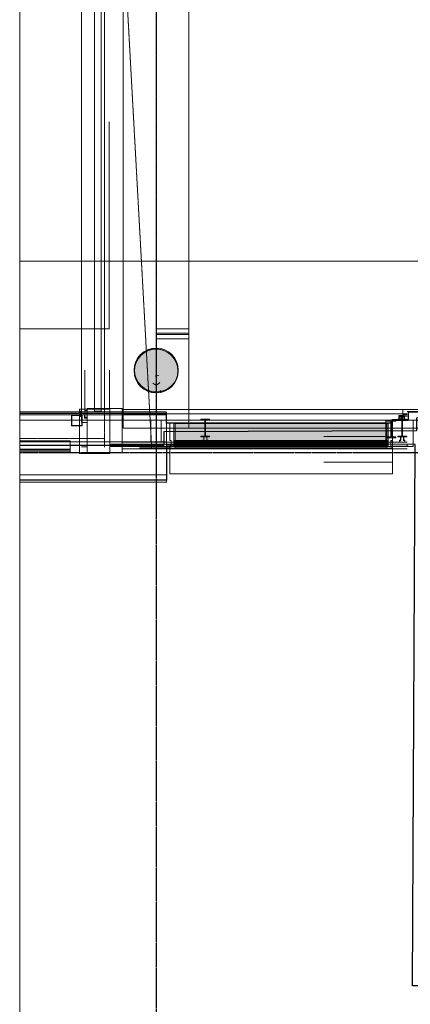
# Model space of a CAD drawing. Header units: millimetres. Extents: x 2001279 to 2569134, y 699790 to 1241062.
# Tile 2 of 38: x 2305233 to 2308803, y 1024715 to 1033717. Entities that reach past the tile are written whole.
import ezdxf

# ---------------------------------------------------------------- set-up
doc = ezdxf.new("R2010")
doc.units = ezdxf.units.MM
doc.header["$MEASUREMENT"] = 0
for name, pattern in [('Dash - Tight', [4.5, 3, -1.5]), ('Grid Line', [22.225, 12.7, -3.175, 3.175, -3.175]), ('IMPORT-va006-h02-a-200-1-0001_Center 1_8_', [5.55625, 3.175, -0.79375, 0.79375, -0.79375])]:
    doc.linetypes.add(name, pattern=pattern)
doc.layers.add('822_Akselinjer', color=8, linetype='Grid Line')
doc.layers.add('_grå hatch fotavtrykk', color=7, linetype='Continuous')
for name, color, linetype, lineweight in [('A2-V', 3, 'Continuous', 9), ('A222', 8, 'Continuous', 5), ('A223', 8, 'Continuous', 5), ('A2312', 1, 'Continuous', 5), ('A24', 1, 'Continuous', 5), ('A254', 6, 'Continuous', 5), ('A281', 3, 'Continuous', 5), ('A281-1', 1, 'Continuous', 5), ('A282', 3, 'Continuous', 5), ('A852-TYNN', 7, 'Continuous', 9), ('A862', 4, 'Dash - Tight', 9), ('TRD18_A7_Ritazza_Utv sitteareal_3_171018_A-COLS', 4, 'Continuous', 5), ('TRD18_A7_Ritazza_Utv sitteareal_3_171018_A-GLAZ', 6, 'Continuous', 5), ('TRD18_A7_Ritazza_Utv sitteareal_3_171018_A-GLAZ-CWMG', 3, 'Continuous', 5), ('TRD18_A7_Ritazza_Utv sitteareal_3_171018_A-WALL', 7, 'Continuous', 5), ('TRD18_A7_Ritazza_Utv sitteareal_3_171018_A222 søyle', 7, 'Continuous', 5), ('TRD18_A7_Ritazza_Utv sitteareal_3_171018_A231 yttervegg', 7, 'Continuous', 5), ('TRD18_A7_Ritazza_Utv sitteareal_3_171018_A233 vindu dør', 7, 'Continuous', 5), ('TRD18_A7_Ritazza_Utv sitteareal_3_171018_A249 - betong', 7, 'Continuous', 5), ('TRD18_A7_Ritazza_Utv sitteareal_3_171018_S-BEAM', 4, 'Continuous', 5), ('TRD_A06_Point_00_M2-dwg13_A20-Vegger', 7, 'Continuous', 5), ('TRD_A06_Point_00_M2-dwg13_A25-Dekker', 7, 'Continuous', 5), ('TRD_A06_Point_00_M2-dwg13_A27-Fast inventar', 7, 'Continuous', 5), ('va006-h02-a-200-1-0001_A-AREA-LINE', 4, 'Continuous', 5), ('va006-h02-a-200-1-0001_A-COLS', 4, 'Continuous', 5), ('va006-h02-a-200-1-0001_A-DETL', 5, 'Continuous', 5), ('va006-h02-a-200-1-0001_A-DETL-MBND', 5, 'Continuous', 5), ('va006-h02-a-200-1-0001_A-FLOR-HRAL', 1, 'Continuous', 5), ('va006-h02-a-200-1-0001_A-FLOR-OTLN', 6, 'Continuous', 5), ('va006-h02-a-200-1-0001_A-FLOR-STRS', 2, 'Continuous', 5), ('va006-h02-a-200-1-0001_A-GLAZ', 6, 'Continuous', 5), ('va006-h02-a-200-1-0001_A-GLAZ-CWMG', 3, 'Continuous', 5), ('va006-h02-a-200-1-0001_A-WALL', 2, 'Continuous', 5), ('va006-h02-a-200-1-0001_S-COLS', 6, 'Continuous', 5)]:
    doc.layers.add(name, color=color, linetype=linetype, lineweight=lineweight)
doc.layers.add('A862-B-RLin', color=1, linetype='Continuous', plot=False)
doc.layers.add('A862-N-RLin', color=1, linetype='Continuous', plot=False)

# ---------------------------------------------------------------- blocks, each defined once
blk = doc.blocks.new('ENVA-A-006-2etg-polygoner_dwg_Rectangular Mul_-200-D-001180-18747169-H02 Hovedetasje Arbeid Saleh')
at = {"layer": 'va006-h02-a-200-1-0001_A-GLAZ-CWMG', "flags": 128}
blk.add_lwpolyline([(-50, -25), (-37, -25), (-37, 25), (-50, 25), (-50, 45), (-25, 45), (0, 45), (0, 25), (-13, 25), (-13, -25), (0, -25), (0, -184), (-50, -184)], close=True, dxfattribs=at)
blk = doc.blocks.new('ENVA-A-006-2etg-polygoner_dwg_Rectangular Mul_-200-D-001195-18747196-H02 Hovedetasje Arbeid Saleh')
at = {"layer": 'va006-h02-a-200-1-0001_A-GLAZ-CWMG'}
for points in [[(306598.8, 329703.4), (306598.3, 329861.4), (308533.2, 329868.7), (308533.8, 329710.7)], [(306599.1, 329636.4), (306599, 329653.4), (308534, 329660.7), (308534.1, 329643.7)]]:
    blk.add_hatch(color=256, dxfattribs=at).paths.add_polyline_path(points, flags=0)
for p, q in [((306598.3, 329861.4), (308533.2, 329868.7)), ((306599.1, 329636.4), (308534.1, 329643.7))]:
    blk.add_line(p, q, dxfattribs=at)
blk = doc.blocks.new('ENVA-A-006-2etg-polygoner_dwg_Rectangular Mul_-200-D-001196-18747197-H02 Hovedetasje Arbeid Saleh')
at = {"layer": 'va006-h02-a-200-1-0001_A-GLAZ-CWMG', "flags": 128}
blk.add_lwpolyline([(-25, -25), (-12, -25), (-12, 25), (-25, 25), (-25, 45), (0, 45), (25, 45), (25, 25), (12, 25), (12, -25), (25, -25), (25, -184), (-25, -184)], close=True, dxfattribs=at)
blk = doc.blocks.new('ENVA-A-006-2etg-polygoner_dwg_Railing - Raili_-200-D-00115-18747246-H02 Hovedetasje Arbeid Saleh')
at = {"layer": 'va006-h02-a-200-1-0001_A-FLOR-HRAL'}
blk.add_line((-3939.7, -7790), (-3939.7, -7779.7), dxfattribs=at)
at = {"layer": 'va006-h02-a-200-1-0001_A-FLOR-HRAL', "flags": 128}
blk.add_lwpolyline([(-3939.7, -7804.9), (-3639.7, -7804.9), (-3639.7, -7764.9), (-3939.7, -7764.9)], dxfattribs=at)
blk = doc.blocks.new('ENVA-A-006-2etg-polygoner_dwg_Værnes_AP3-Søyl_-200-D-0010-18747266-H02 Hovedetasje Arbeid Saleh')
at = {"layer": 'va006-h02-a-200-1-0001_S-COLS', "flags": 128}
blk.add_lwpolyline([(99, 24), (-99, 24), (-99, -24), (99, -24)], close=True, dxfattribs=at)
blk = doc.blocks.new('ENVA-A-006-2etg-polygoner_dwg_System Panel - _-200-D-001344-18747182-H02 Hovedetasje Arbeid Saleh')
at = {"layer": 'va006-h02-a-200-1-0001_A-GLAZ', "flags": 128}
blk.add_lwpolyline([(-144, -40.5), (144, -40.5), (144, -39.5), (-144, -39.5)], close=True, dxfattribs=at)
blk = doc.blocks.new('ENVA-A-006-2etg-polygoner_dwg_Værnes_AP3-Pir _-200-D-0017-18747297-H02 Hovedetasje Arbeid Saleh')
at = {"layer": 'va006-h02-a-200-1-0001_A-DETL-MBND'}
blk.add_line((-1829.7, -8856.4), (-3764.7, -8856.4), dxfattribs=at)
at = {"layer": 'va006-h02-a-200-1-0001_A-DETL-MBND', "flags": 128}
blk.add_lwpolyline([(-1779.7, -8856.4), (-1779.7, -9072.1), (-1779.7, -9089.7), (-3814.7, -9089.7), (-3814.7, -9072.1), (-3814.7, -8856.4)], dxfattribs=at)
blk = doc.blocks.new('ENVA-A-006-2etg-polygoner_dwg_Søyle Betong Si_-200-D-0010-18747708-H02 Hovedetasje Arbeid Saleh')
at = {"layer": 'va006-h02-a-200-1-0001_S-COLS', "color": 200, "lineweight": 18}
for start, end in [(360, 180), (180, 360)]:
    blk.add_arc((0, 0), 200, start, end, dxfattribs=at)
blk = doc.blocks.new('ENVA-A-006-2etg-polygoner_dwg_V_TA Square Column - V_TA Square Column-2626322-ENVA-A-TA-E2-200-D-011-18748692-H02 Hovedetasje Arbeid Saleh')
at = {"layer": 'TRD18_A7_Ritazza_Utv sitteareal_3_171018_S-BEAM', "color": 130, "lineweight": 9, "flags": 128}
blk.add_lwpolyline([(-4568.6, -8499.5), (-4568.6, -8904.5), (-4248.7, -8904.5), (-4248.7, -8499.5)], close=True, dxfattribs=at)
blk = doc.blocks.new('ENVA-A-006-2etg-polygoner_dwg_System Panel - Glazed-generic-3381355-ENVA-A-TA-E2-200-D-011-18748693-H02 Hovedetasje Arbeid Saleh')
at = {"layer": 'TRD18_A7_Ritazza_Utv sitteareal_3_171018_A-GLAZ', "color": 3, "flags": 128}
blk.add_lwpolyline([(-1353.5, -10), (1353.5, -10), (1353.5, 10), (-1353.5, 10)], close=True, dxfattribs=at)
blk = doc.blocks.new('ENVA-A-006-2etg-polygoner_dwg_Rectangular Mullion - Værnes 50 x 56-3381347-ENVA-A-TA-E2-200-D-011-18748694-H02 Hovedetasje Arbeid Saleh')
at = {"layer": 'TRD18_A7_Ritazza_Utv sitteareal_3_171018_A-GLAZ-CWMG'}
for p, q in [((306114.9, 329680.3), (308718.9, 329690)), ((308719.1, 329630), (306115.1, 329620.3))]:
    blk.add_line(p, q, dxfattribs=at)
blk = doc.blocks.new('V_TA Fasade Trim - V_TA Fasade Trim-2626172-H02 Hovedetasje Arbeid Saleh')
at = {"layer": 'A223'}
for p, q in [((-4503.1, -8516.5), (-4503.1, 2287.9)), ((-4441.9, 2287.9), (-4441.9, -8516.5)), ((-4503.1, 2227.1), (-4503.1, -8516.5)), ((-4441.9, -8516.5), (-4441.9, 2227.1)), ((-4503.1, -8516.5), (-4503.1, -8516.5)), ((-4441.9, -8516.5), (-4503.1, -8516.5)), ((-4441.9, -8516.5), (-4503.1, -8516.5)), ((-4441.9, -8516.5), (-4441.9, -8516.5))]:
    blk.add_line(p, q, dxfattribs=at)
blk = doc.blocks.new('V_TA Square Column - V_TA Square Column-2626322-H02 Hovedetasje Arbeid Saleh')
at = {"layer": 'A223', "lineweight": 13}
for p, q in [((-4639.7, -8499.5), (-4639.7, -8904.5)), ((-4361.7, -8499.5), (-4639.7, -8499.5)), ((-4361.7, -8904.5), (-4361.7, -8499.5)), ((-4639.7, -8904.5), (-4361.7, -8904.5))]:
    blk.add_line(p, q, dxfattribs=at)
at = {"layer": 'A223'}
for p, q in [((-4639.7, -8499.5), (-4639.7, -8499.5)), ((-4361.7, -8499.5), (-4361.7, -8499.5)), ((-4639.7, -8904.5), (-4639.7, -8904.5)), ((-4361.7, -8904.5), (-4361.7, -8904.5))]:
    blk.add_line(p, q, dxfattribs=at)
blk = doc.blocks.new('Rectangular Mullion - AP3-TC-SCHUCO_50x229mm VERTIKAL 15mm CAP-14936871-H02 Hovedetasje Arbeid Saleh')
at = {"layer": 'A2312', "lineweight": 9}
for p, q in [((-50, 25), (-50, 45)), ((-50, 45), (-25, 45)), ((-37, 25), (-50, 25)), ((-37, -25), (-37, 25)), ((-25, 45), (0, 45)), ((0, 25), (-13, 25)), ((-13, 25), (-13, -25)), ((0, 45), (0, 25)), ((-50, -25), (-37, -25)), ((-50, -184), (-50, -25)), ((-13, -25), (0, -25)), ((0, -25), (0, -184)), ((0, -184), (-50, -184))]:
    blk.add_line(p, q, dxfattribs=at)
at = {"layer": 'A2312'}
for p, q in [((-50, 45), (-50, 45)), ((-50, 25), (-50, 25)), ((-37, 25), (-37, 25)), ((-25, 45), (-25, 45)), ((-13, 25), (-13, 25)), ((0, 45), (0, 45)), ((0, 25), (0, 25)), ((-50, -25), (-50, -25)), ((-37, -25), (-37, -25)), ((-13, -25), (-13, -25)), ((0, -25), (0, -25)), ((-50, -184), (-50, -184)), ((0, -184), (0, -184))]:
    blk.add_line(p, q, dxfattribs=at)
blk = doc.blocks.new('Rectangular Mullion - AP3-TC-SCHUCO_50x229mm VERTIKAL 15mm CAP-14936874-H02 Hovedetasje Arbeid Saleh')
at = {"layer": 'A2312'}
for p, q in [((-25, 45), (-50, 45)), ((-50, 45), (-50, 25)), ((-50, 45), (-50, 45)), ((-50, 25), (-37, 25)), ((-50, 25), (-50, 25)), ((-37, 25), (-37, -25)), ((-37, 25), (-37, 25)), ((0, 45), (-25, 45)), ((-25, 45), (-25, 45)), ((-13, -25), (-13, 25)), ((-13, 25), (0, 25)), ((-13, 25), (-13, 25)), ((0, 25), (0, 45)), ((0, 45), (0, 45)), ((0, 25), (0, 25)), ((-37, -25), (-50, -25)), ((-50, -25), (-50, -184)), ((-50, -25), (-50, -25)), ((-37, -25), (-37, -25)), ((0, -25), (-13, -25)), ((-13, -25), (-13, -25)), ((0, -184), (0, -25)), ((0, -25), (0, -25)), ((-50, -184), (0, -184)), ((-50, -184), (-50, -184)), ((0, -184), (0, -184))]:
    blk.add_line(p, q, dxfattribs=at)
blk = doc.blocks.new('Rectangular Mullion - AP3-TC-SCHUCO_50x225mm HORIZONTAL 12mm CAP-14941654-H02 Hovedetasje Arbeid Saleh')
at = {"layer": 'A2312'}
for p, q in [((2310389.8, 1021107.7), (2310389.8, 1021265.7)), ((2310389.8, 1021265.7), (2310389.8, 1021265.7)), ((2310389.8, 1021265.7), (2310389.8, 1021107.7)), ((2310389.8, 1021265.7), (2312324.8, 1021265.7)), ((2310389.8, 1021265.7), (2312324.8, 1021265.7)), ((2312324.8, 1021107.7), (2312324.8, 1021265.7)), ((2312324.8, 1021265.7), (2312324.8, 1021265.7)), ((2312324.8, 1021265.7), (2312324.8, 1021107.7)), ((2310389.8, 1021107.7), (2310389.8, 1021057.7)), ((2310389.8, 1021057.7), (2310389.8, 1021107.7)), ((2310389.8, 1021107.7), (2310389.8, 1021107.7)), ((2310389.8, 1021107.7), (2310389.8, 1021107.7)), ((2312324.8, 1021107.7), (2310389.8, 1021107.7)), ((2310389.8, 1021107.7), (2312324.8, 1021107.7)), ((2310389.8, 1021107.7), (2312324.8, 1021107.7)), ((2310389.8, 1021107.7), (2312324.8, 1021107.7)), ((2310389.8, 1021057.7), (2310389.8, 1021057.7)), ((2310389.8, 1021057.7), (2310389.8, 1021040.7)), ((2310389.8, 1021040.7), (2310389.8, 1021057.7)), ((2310389.8, 1021057.7), (2310389.8, 1021057.7)), ((2310389.8, 1021057.7), (2312324.8, 1021057.7)), ((2310389.8, 1021057.7), (2312324.8, 1021057.7)), ((2310389.8, 1021057.7), (2312324.8, 1021057.7)), ((2310389.8, 1021057.7), (2312324.8, 1021057.7)), ((2312324.8, 1021107.7), (2312324.8, 1021107.7)), ((2312324.8, 1021107.7), (2312324.8, 1021107.7)), ((2312324.8, 1021107.7), (2312324.8, 1021057.7)), ((2312324.8, 1021057.7), (2312324.8, 1021107.7)), ((2312324.8, 1021057.7), (2312324.8, 1021057.7)), ((2312324.8, 1021057.7), (2312324.8, 1021040.7)), ((2312324.8, 1021040.7), (2312324.8, 1021057.7)), ((2312324.8, 1021057.7), (2312324.8, 1021057.7)), ((2310389.8, 1021040.7), (2310389.8, 1021040.7)), ((2310389.8, 1021040.7), (2310389.8, 1021040.7)), ((2310389.8, 1021040.7), (2312324.8, 1021040.7)), ((2310389.8, 1021040.7), (2312324.8, 1021040.7)), ((2310389.8, 1021040.7), (2312324.8, 1021040.7)), ((2312324.8, 1021040.7), (2312324.8, 1021040.7)), ((2312324.8, 1021040.7), (2312324.8, 1021040.7))]:
    blk.add_line(p, q, dxfattribs=at)
blk = doc.blocks.new('Rectangular Mullion - AP3-TC-SCHUCO_50x229mm VERTIKAL 15mm CAP-14936768-H02 Hovedetasje Arbeid Saleh')
at = {"layer": 'A2312'}
for p, q in [((-25, 45), (-25, 45)), ((-25, 25), (-25, 25)), ((-12, 25), (-12, 25)), ((0, 45), (0, 45)), ((12, 25), (12, 25)), ((25, 45), (25, 45)), ((25, 25), (25, 25)), ((-25, -25), (-25, -25)), ((-12, -25), (-12, -25)), ((12, -25), (12, -25)), ((25, -25), (25, -25)), ((-25, -184), (-25, -184)), ((25, -184), (25, -184))]:
    blk.add_line(p, q, dxfattribs=at)
blk = doc.blocks.new('Rectangular Mullion - AP3-TC-SCHUCO_50x229mm VERTIKAL 15mm CAP-14936769-H02 Hovedetasje Arbeid Saleh')
at = {"layer": 'A2312'}
for p, q in [((-25, 45), (-25, 45)), ((-25, 25), (-25, 25)), ((-12, 25), (-12, 25)), ((0, 45), (0, 45)), ((12, 25), (12, 25)), ((25, 45), (25, 45)), ((25, 25), (25, 25)), ((-25, -25), (-25, -25)), ((-12, -25), (-12, -25)), ((12, -25), (12, -25)), ((25, -25), (25, -25)), ((-25, -184), (-25, -184)), ((25, -184), (25, -184))]:
    blk.add_line(p, q, dxfattribs=at)
blk = doc.blocks.new('Rectangular Mullion - AP3-TC-SCHUCO_50x229mm VERTIKAL 15mm CAP-14936770-H02 Hovedetasje Arbeid Saleh')
at = {"layer": 'A2312', "lineweight": 9}
for p, q in [((-25, 25), (-25, 45)), ((-25, 45), (0, 45)), ((-12, 25), (-25, 25)), ((-12, -25), (-12, 25)), ((0, 45), (25, 45)), ((25, 25), (12, 25)), ((12, 25), (12, -25)), ((25, 45), (25, 25)), ((-25, -25), (-12, -25)), ((-25, -184), (-25, -25)), ((12, -25), (25, -25)), ((25, -25), (25, -184)), ((25, -184), (-25, -184))]:
    blk.add_line(p, q, dxfattribs=at)
at = {"layer": 'A2312'}
for p, q in [((-25, 45), (-25, 45)), ((-25, 25), (-25, 25)), ((-12, 25), (-12, 25)), ((0, 45), (0, 45)), ((12, 25), (12, 25)), ((25, 45), (25, 45)), ((25, 25), (25, 25)), ((-25, -25), (-25, -25)), ((-12, -25), (-12, -25)), ((12, -25), (12, -25)), ((25, -25), (25, -25)), ((-25, -184), (-25, -184)), ((25, -184), (25, -184))]:
    blk.add_line(p, q, dxfattribs=at)
blk = doc.blocks.new('System Panel - Glazed-generic-14936940-H02 Hovedetasje Arbeid Saleh')
at = {"layer": 'A2312'}
for p, q in [((-6.5, 15.5), (-6.5, 15.5)), ((-6.5, 15.5), (6.5, 15.5)), ((6.5, 15.5), (-6.5, 15.5)), ((-6.5, -32.5), (-6.5, 15.5)), ((-6.5, 15.5), (-6.5, -32.5)), ((6.5, 15.5), (6.5, 15.5)), ((6.5, 15.5), (6.5, -32.5)), ((6.5, 15.5), (6.5, -32.5)), ((-6.5, -32.5), (6.5, -32.5)), ((6.5, -32.5), (-6.5, -32.5)), ((-6.5, -32.5), (-6.5, -32.5)), ((6.5, -32.5), (6.5, -32.5))]:
    blk.add_line(p, q, dxfattribs=at)
blk = doc.blocks.new('Værnes SHS-Square Hollow Section-Column - 100x100SHS-V641-H02 Hovedetasje Arbeid Saleh')
at = {"layer": 'A222'}
h = blk.add_hatch(dxfattribs=at)
h.set_pattern_fill('FP_355', color=256, style=0, pattern_type=2)
h.set_pattern_definition([(45, (4663.67, 8601.95), (-251.447, 251.447), []), (45, (4663.67, 8982.95), (-251.447, 251.447), [])])
edge = h.paths.add_edge_path(flags=0)
edge.add_arc((42.8, 42.8), 7.2, 0, 90, ccw=False)
edge.add_line((50, 42.8), (50, -42.8))
edge.add_arc((42.8, -42.8), 7.2, -90, 0, ccw=False)
edge.add_line((42.8, -50), (-42.8, -50))
edge.add_arc((-42.8, -42.8), 7.2, 180, 270, ccw=False)
edge.add_line((-50, -42.8), (-50, 42.8))
edge.add_arc((-42.8, 42.8), 7.2, 90, 180, ccw=False)
edge.add_line((-42.8, 50), (42.8, 50))
edge = h.paths.add_edge_path(flags=0)
edge.add_line((42.8, 46.4), (-42.8, 46.4))
edge.add_arc((-42.8, 42.8), 3.6, 90, 180)
edge.add_line((-46.4, 42.8), (-46.4, -42.8))
edge.add_arc((-42.8, -42.8), 3.6, 180, 270)
edge.add_line((-42.8, -46.4), (42.8, -46.4))
edge.add_arc((42.8, -42.8), 3.6, 270, 360)
edge.add_line((46.4, -42.8), (46.4, 42.8))
edge.add_arc((42.8, 42.8), 3.6, 0, 90)
for p, q in [((-50, 42.8), (-50, -42.8)), ((-46.4, -42.8), (-46.4, 42.8)), ((42.8, 50), (-42.8, 50)), ((-42.8, 46.4), (42.8, 46.4)), ((46.4, 42.8), (46.4, -42.8)), ((50, -42.8), (50, 42.8)), ((42.8, -46.4), (-42.8, -46.4)), ((-42.8, -50), (42.8, -50))]:
    blk.add_line(p, q, dxfattribs=at)
for centre, radius, start, end in [((-42.8, 42.8), 7.2, 90, 180), ((-42.8, 42.8), 3.6, 90, 180), ((42.8, 42.8), 7.2, 0, 90), ((42.8, 42.8), 3.6, 0, 90), ((-42.8, -42.8), 7.2, 180, 270), ((-42.8, -42.8), 3.6, 180, 270), ((42.8, -42.8), 3.6, 270, 0), ((42.8, -42.8), 7.2, 270, 0)]:
    blk.add_arc(centre, radius, start, end, dxfattribs=at)
blk = doc.blocks.new('Railing - Railing-14441994-H02 Hovedetasje Arbeid Saleh')
at = {"layer": 'A281-1'}
for p, q in [((-3639.7, -7764.9), (-3939.7, -7764.9)), ((-3939.7, -7804.9), (-3939.7, -7764.9)), ((-3939.7, -7764.9), (-3939.7, -7804.9)), ((-3939.7, -7804.9), (-3639.7, -7804.9)), ((-3639.7, -7814.9), (-3939.7, -7814.9)), ((-3939.7, -7854.9), (-3939.7, -7814.9)), ((-3939.7, -7814.9), (-3939.7, -7854.9)), ((-3639.7, -7804.9), (-3639.7, -7764.9)), ((-3639.7, -7764.9), (-3639.7, -7804.9)), ((-3639.7, -7854.9), (-3639.7, -7814.9)), ((-3639.7, -7814.9), (-3639.7, -7854.9)), ((-3939.7, -7854.9), (-3639.7, -7854.9))]:
    blk.add_line(p, q, dxfattribs=at)
blk = doc.blocks.new('Værnes_AP3-Søyle-tre - 48x198-14903220-H02 Hovedetasje Arbeid Saleh')
at = {"layer": 'A222'}
for p, q in [((99, 24), (-99, 24)), ((-99, 24), (-99, -24)), ((-99, 24), (-99, 24)), ((99, -24), (99, 24)), ((99, 24), (99, 24)), ((-99, -24), (99, -24)), ((-99, -24), (-99, -24)), ((99, -24), (99, -24))]:
    blk.add_line(p, q, dxfattribs=at)
blk = doc.blocks.new('System Panel - open _AP3_-14941721-H02 Hovedetasje Arbeid Saleh')
at = {"layer": 'A2312'}
for p, q in [((-144, -39.5), (-144, -39.5)), ((-144, -39.5), (144, -39.5)), ((144, -39.5), (-144, -39.5)), ((-144, -40.5), (-144, -39.5)), ((-144, -39.5), (-144, -40.5)), ((-144, -40.5), (144, -40.5)), ((144, -40.5), (-144, -40.5)), ((-144, -40.5), (-144, -40.5)), ((144, -39.5), (144, -39.5)), ((144, -39.5), (144, -40.5)), ((144, -39.5), (144, -40.5)), ((144, -40.5), (144, -40.5))]:
    blk.add_line(p, q, dxfattribs=at)
blk = doc.blocks.new('System Panel - open _AP3_-14941722-H02 Hovedetasje Arbeid Saleh')
at = {"layer": 'A2312'}
for p, q in [((-144, -39.5), (-144, -39.5)), ((-144, -39.5), (144, -39.5)), ((144, -39.5), (-144, -39.5)), ((-144, -40.5), (-144, -39.5)), ((-144, -39.5), (-144, -40.5)), ((-144, -40.5), (144, -40.5)), ((144, -40.5), (-144, -40.5)), ((-144, -40.5), (-144, -40.5)), ((144, -39.5), (144, -39.5)), ((144, -39.5), (144, -40.5)), ((144, -39.5), (144, -40.5)), ((144, -40.5), (144, -40.5))]:
    blk.add_line(p, q, dxfattribs=at)
blk = doc.blocks.new('System Panel - open _AP3_-15173425-H02 Hovedetasje Arbeid Saleh')
at = {"layer": 'A2312', "lineweight": 9}
for p, q in [((144, -39.5), (-144, -39.5)), ((-144, -39.5), (-144, -40.5)), ((-144, -40.5), (144, -40.5)), ((144, -40.5), (144, -39.5))]:
    blk.add_line(p, q, dxfattribs=at)
at = {"layer": 'A2312'}
for p, q in [((-144, -39.5), (-144, -39.5)), ((-144, -40.5), (-144, -40.5)), ((144, -39.5), (144, -39.5)), ((144, -40.5), (144, -40.5))]:
    blk.add_line(p, q, dxfattribs=at)
blk = doc.blocks.new('ENVA-A-006-2etg-polygoner_dwg_Værnes_AP3-Pir Vest-Rullegardin-kassett5 - Værnes_AP3-Pir Vest-Rullegardin-kassett-14952916-Tilbud_Omr_ 6_ plan-18748130-H02 Hovedetasje Arbeid Saleh')
at = {"layer": 'TRD_A06_Point_00_M2-dwg13_A27-Fast inventar', "color": 90, "lineweight": 13}
blk.add_line((-1839.7, -8749), (-2405.9, -8749), dxfattribs=at)
at = {"layer": 'TRD_A06_Point_00_M2-dwg13_A27-Fast inventar', "color": 90, "lineweight": 13, "flags": 128}
blk.add_lwpolyline([(-1779.7, -8839.5), (-1779.7, -8964.6), (-1779.7, -8982.2), (-2405.9, -8982.2)], dxfattribs=at)
blk = doc.blocks.new('ENVA-A-006-2etg-polygoner_dwg_V_Betong_Stål A_-200-D-0012-18746396-H02 Hovedetasje Arbeid Saleh')
at = {"layer": 'va006-h02-a-200-1-0001_A-COLS'}
blk.add_hatch(color=67, dxfattribs=at).paths.add_polyline_path([(200, 0), (194.2, -47.9), (177.1, -92.9), (149.7, -132.6), (113.6, -164.6), (70.9, -187), (24.1, -198.5), (-24.1, -198.5), (-70.9, -187), (-113.6, -164.6), (-149.7, -132.6), (-177.1, -92.9), (-194.2, -47.9), (-197.4, -21.7), (-194.2, 47.9), (-177.1, 92.9), (-149.7, 132.6), (-113.6, 164.6), (-70.9, 187), (-24.1, 198.5), (24.1, 198.5), (70.9, 187), (113.6, 164.6), (149.7, 132.6), (177.1, 92.9), (194.2, 47.9)], flags=0)
at = {"layer": 'va006-h02-a-200-1-0001_A-COLS', "color": 1}
for start, end in [(360, 180), (180, 360)]:
    blk.add_arc((0, 0), 200, start, end, dxfattribs=at)

msp = doc.modelspace()

# ---------------------------------------------------------------- hatches: boundary and pattern name
at = {"layer": 'A222'}
h = msp.add_hatch(dxfattribs=at)
h.set_pattern_fill('FP_93', color=256, angle=-0.00038, style=0, pattern_type=2)
h.set_pattern_definition([(49.9996, (2310418.5, 1038654.54), (728.736, -63.76), [76.2, -838.2]), (355, (2310418.5, 1038654.54), (-140.966, 764.23), [60.96, -670.56]), (100.451, (2310479.2, 1038649.2), (587.775, 700.463), [64.76, -712.36]), (46.184, (2310418.5, 1038857.7), (1084.315, -168.18), [114.3, -1257.3]), (96.636, (2310508.9, 1038843.7), (949.62, 989.7), [97.14, -1068.54]), (351.184, (2310418.5, 1038857.7), (949.63, 989.7), [91.44, -1005.84]), (20.9996, (2310520.1, 1038806.94), (606.455, -409.065), [76.2, -838.2]), (326, (2310520.1, 1038806.94), (247.213, 736.75), [60.96, -670.56]), (71.451, (2310570.64, 1038772.85), (853.67, 327.68), [64.76, -712.36]), (37.4996, (2310418.5, 1038654.54), (12.357, 338.22), [33.528, -628.904, 33.528, -1320.292]), (37.4996, (2310418.5, 1038654.54), (12.357, 338.22), [-695.96, -647.192, 33.528, -639.572]), (7.4996, (2310418.5, 1038654.54), (267.282, 400.72), [33.528, -354.584, 33.528, -870.204]), (7.4996, (2310418.5, 1038654.54), (267.282, 400.72), [-421.64, -613.664, 33.528, -223.012]), (327.4996, (2310191.93, 1038654.54), (542.363, -22.919), [33.528, -220.472, 33.528, -1810.512]), (327.4996, (2310191.93, 1038654.54), (542.363, -22.919), [-287.528, -758.952, 33.528, -1018.032]), (317.4996, (2310090.33, 1038654.54), (592.518, 101.703), [33.528, -296.672, 33.528, -1239.52]), (317.4996, (2310090.33, 1038654.54), (592.518, 101.703), [-363.728, -492.76, 33.528, -713.232])])
edge = h.paths.add_edge_path(flags=0)
edge.add_arc((2306481.5, 1030505.3), 200, 89.91673, 269.91673)
edge.add_arc((2306481.5, 1030505.3), 200, 269.91673, 449.91673)

# ---------------------------------------------------------------- linework, layer by layer
at = {"color": 10, "lineweight": 18}
for p, q in [((2308587.8, 1030055.2), (2308587.8, 1030047.8)), ((2308669.8, 1030055.2), (2308587.8, 1030055.2)), ((2308669.8, 1030047.8), (2308669.8, 1030055.2)), ((2308587.8, 1030047.8), (2308626.3, 1030047.8)), ((2308626.3, 1030047.8), (2308626.3, 1029902.6)), ((2308631.3, 1030047.8), (2308669.8, 1030047.8)), ((2308631.3, 1029902.6), (2308631.3, 1030047.8)), ((2308587.8, 1029902.6), (2308587.8, 1029895.2)), ((2308626.3, 1029902.6), (2308587.8, 1029902.6)), ((2308587.8, 1029895.2), (2308669.8, 1029895.2)), ((2308669.8, 1029902.6), (2308631.3, 1029902.6)), ((2308669.8, 1029895.2), (2308669.8, 1029902.6))]:
    msp.add_line(p, q, dxfattribs=at)
at = {"layer": '822_Akselinjer'}
for p, q in [((2306478.8, 1042941.1), (2306478.8, 1024002.2)), ((2316073.9, 1029755.4), (2305232.6, 1029755.4))]:
    msp.add_line(p, q, dxfattribs=at)
at = {"layer": '_grå hatch fotavtrykk'}
msp.add_lwpolyline([(2330829.1, 1024884), (2308823.6, 1024884), (2308847.3, 1029834.3), (2308638.8, 1029834.8), (2306573.8, 1029822.4), (2306573.8, 1029506.8), (2305232.6, 1029506.8)], dxfattribs=at)
at = {"layer": 'A2-V', "lineweight": 5}
for p, q in [((2306640.8, 1030025.6), (2308601.8, 1030025.6)), ((2306640.8, 1029818.1), (2306640.8, 1030025.6)), ((2308601.8, 1030025.6), (2308601.8, 1029818.1)), ((2308601.8, 1029860.1), (2306640.8, 1029860.1)), ((2308601.8, 1029846.1), (2306640.8, 1029846.1)), ((2308601.8, 1029840.1), (2306640.8, 1029840.1)), ((2308601.8, 1029826.1), (2306640.8, 1029826.1)), ((2306640.8, 1029818.1), (2308601.8, 1029818.1))]:
    msp.add_line(p, q, dxfattribs=at)
at = {"layer": 'A2-V'}
for p, q in [((2308601.8, 1029868.1), (2306640.8, 1029868.1)), ((2306640.8, 1029868.1), (2306640.8, 1029818.1)), ((2306640.8, 1029818.1), (2308601.8, 1029818.1)), ((2308601.8, 1029818.1), (2308601.8, 1029868.1))]:
    msp.add_line(p, q, dxfattribs=at)
at = {"layer": 'A222', "lineweight": 9}
for start, end in [(89.91673, 269.91673), (269.91673, 89.91673)]:
    msp.add_arc((2306481.5, 1030505.3), 200, start, end, dxfattribs=at)
at = {"layer": 'A24'}
for p, q in [((2305232.6, 1029867), (2305693.3, 1029867)), ((2305693.3, 1029867), (2305693.3, 1029767)), ((2305232.6, 1029767), (2305693.3, 1029767))]:
    msp.add_line(p, q, dxfattribs=at)
at = {"layer": 'A24', "lineweight": 9}
for p, q in [((2305693.3, 1029790.1), (2305232.6, 1029790.1)), ((2305232.6, 1029780.1), (2305693.3, 1029780.1)), ((2305693.3, 1029780.1), (2305693.3, 1029790.1))]:
    msp.add_line(p, q, dxfattribs=at)
at = {"layer": 'A254'}
for p, q in [((2305796.8, 1030055.1), (2305796.8, 1041225.1)), ((2305796.8, 1040860.1), (2305796.8, 1030055.1)), ((2306178.8, 1029981.6), (2306178.8, 1040904.7)), ((2306478.8, 1030129.7), (2306478.8, 1040904.7)), ((2306778.8, 1029981.6), (2306778.8, 1040904.7)), ((2305796.8, 1030055.1), (2305232.6, 1030055.1)), ((2322338.8, 1030055), (2305796.8, 1030055.1)), ((2306778.8, 1030055.1), (2306573.8, 1030055.1)), ((2306778.8, 1029981.6), (2306178.8, 1029981.6)), ((2308878.8, 1029981.6), (2306778.8, 1029981.6))]:
    msp.add_line(p, q, dxfattribs=at)
at = {"layer": 'A281'}
for p, q in [((2306050.4, 1030890.6), (2306050.4, 1032782.2)), ((2305232.6, 1030890.6), (2306050.4, 1030890.6))]:
    msp.add_line(p, q, dxfattribs=at)
at = {"layer": 'A282'}
for p, q in [((2306178.8, 1041098.2), (2306178.8, 1030105.1)), ((2306478.8, 1041098.2), (2306478.8, 1030105.1)), ((2306478.8, 1030105.1), (2305232.6, 1030105.1)), ((2306178.8, 1030105.1), (2305232.6, 1030105.1))]:
    msp.add_line(p, q, dxfattribs=at)
at = {"layer": 'A852-TYNN', "lineweight": 18}
msp.add_lwpolyline([(2305232.6, 1020008.3), (2330829.1, 1020008.3), (2330829.1, 1042941.1), (2305232.6, 1042941.1)], close=True, dxfattribs=at)
at = {"layer": 'A862'}
for p, q in [((2305804.4, 1041336.1), (2306438.8, 1029808.4)), ((2306008.8, 1041098.2), (2306008.8, 1029808.4)), ((2306008.8, 1029888.6), (2305232.6, 1029888.6))]:
    msp.add_line(p, q, dxfattribs=at)
at = {"layer": 'A862-B-RLin', "flags": 128}
msp.add_lwpolyline([(2330829.1, 1030095), (2322371.6, 1030095), (2322371.6, 1030078.6), (2322338.8, 1030078.6), (2322338.8, 1030086.1), (2308860.6, 1030072.9), (2308859.8, 1029957.8), (2306549.7, 1029950), (2306549.7, 1029823.7), (2305232.6, 1029823.7)], dxfattribs=at)
at = {"layer": 'A862-N-RLin', "flags": 128}
msp.add_lwpolyline([(2330829.1, 1030103.1), (2322365, 1030103.1), (2322365, 1030097.5), (2322338.8, 1030097.5), (2322338.8, 1030092.3), (2322228.8, 1030092.3), (2322228.8, 1030127.3), (2320428.8, 1030127.3), (2308782.2, 1030127.4), (2308782.2, 1030058.2), (2308635.4, 1030058.2), (2308635.4, 1030029.4), (2306573.8, 1030029.4), (2306573.8, 1030129.7), (2305232.6, 1030129.7)], dxfattribs=at)
at = {"layer": 'TRD18_A7_Ritazza_Utv sitteareal_3_171018_A-COLS'}
for centre, start, end in [((2306478.8, 1030513.1), 89.99962, 179.99962), ((2306481.5, 1030513.3), 89.91673, 269.91673), ((2306481.5, 1030513.3), 269.91673, 89.91673), ((2306478.8, 1030513.1), 179.99962, 255.31004), ((2306478.8, 1030513.1), 258.3403, 267.70125), ((2306478.8, 1030513.1), 273.74743, 280.02318)]:
    msp.add_arc(centre, 200, start, end, dxfattribs=at)
at = {"layer": 'TRD18_A7_Ritazza_Utv sitteareal_3_171018_A-WALL'}
for p, q in [((2306169.7, 1030113.1), (2308773.8, 1030113.1)), ((2305849.8, 1029813.1), (2305796.8, 1029813.1))]:
    msp.add_line(p, q, dxfattribs=at)
at = {"layer": 'TRD18_A7_Ritazza_Utv sitteareal_3_171018_A-WALL', "color": 2, "flags": 128}
msp.add_lwpolyline([(2320428.8, 1030038.5), (2320258.8, 1030038.5), (2320258.8, 1030135.3), (2308773.8, 1030135.4)], dxfattribs=at)
at = {"layer": 'TRD18_A7_Ritazza_Utv sitteareal_3_171018_A222 søyle', "color": 252, "flags": 128}
for points in [[(2306968.8, 1030063.1), (2306888.8, 1030063.1), (2306888.8, 1030058.1), (2306926.3, 1030058.1), (2306926.3, 1029908.1), (2306888.8, 1029908.1), (2306888.8, 1029903.1), (2306968.8, 1029903.1), (2306968.8, 1029908.1), (2306931.3, 1029908.1), (2306931.3, 1030058.1), (2306968.8, 1030058.1)], [(2308688.8, 1030063.1), (2308768.8, 1030063.1), (2308768.8, 1030058.1), (2308731.3, 1030058.1), (2308731.3, 1029908.1), (2308768.8, 1029908.1), (2308768.8, 1029903.1), (2308688.8, 1029903.1), (2308688.8, 1029908.1), (2308726.3, 1029908.1), (2308726.3, 1030058.1), (2308688.8, 1030058.1)], [(2308726.1, 1030063.1), (2308750.1, 1030063.1), (2308750.1, 1030086.1), (2308702.1, 1030086.1), (2308702.1, 1030063.1)]]:
    msp.add_lwpolyline(points, close=True, dxfattribs=at)
at = {"layer": 'TRD18_A7_Ritazza_Utv sitteareal_3_171018_A222 søyle', "color": 252}
for start, end in [(107.99962, 110.22586), (140.75997, 146.90458), (176.077, 183.88745), (212.89271, 219.59903), (249.39749, 253.90986)]:
    msp.add_arc((2306478.8, 1030513.1), 200, start, end, dxfattribs=at)
at = {"layer": 'TRD18_A7_Ritazza_Utv sitteareal_3_171018_A231 yttervegg', "color": 252}
msp.add_line((2308752.8, 1029902.9), (2308773.8, 1029902.9), dxfattribs=at)
at = {"layer": 'TRD18_A7_Ritazza_Utv sitteareal_3_171018_A231 yttervegg', "color": 252, "flags": 128}
for points in [[(2308733.8, 1030088.1), (2308733.8, 1030153.7), (2314633.8, 1030153.7), (2320423.8, 1030153.6), (2320423.8, 1030103.6), (2320258.8, 1030103.6)], [(2308773.8, 1030103.7), (2308733.8, 1030103.7), (2308733.8, 1030091.1), (2308773.8, 1030091.1)], [(2308773.8, 1030103.1), (2308734.4, 1030103.1), (2308734.4, 1030091.1)]]:
    msp.add_lwpolyline(points, dxfattribs=at)
msp.add_lwpolyline([(2308701.3, 1030095.6), (2308743.8, 1030095.6), (2308743.8, 1030098.1), (2308698.8, 1030098.1), (2308698.8, 1030068.1), (2308701.3, 1030068.1)], close=True, dxfattribs=at)
at = {"layer": 'TRD18_A7_Ritazza_Utv sitteareal_3_171018_A233 vindu dør', "color": 252}
for p, q in [((2305798.8, 1030123.1), (2305798.8, 1030513.1)), ((2305826.8, 1030123.1), (2305826.8, 1030513.1)), ((2306053.8, 1030163.1), (2306053.8, 1030513.1)), ((2308733.8, 1030153.7), (2306169.7, 1030153.7))]:
    msp.add_line(p, q, dxfattribs=at)
at = {"layer": 'TRD18_A7_Ritazza_Utv sitteareal_3_171018_A233 vindu dør', "color": 252, "flags": 128}
for points in [[(2305849.8, 1030083.1), (2305828.8, 1030083.1), (2305828.8, 1030143.1), (2305849.8, 1030143.1)], [(2305798.8, 1030103.1), (2305798.8, 1030033.1), (2305849.8, 1030033.1)], [(2305849.8, 1030073.1), (2305823.8, 1030073.1), (2305823.8, 1030103.1)], [(2306953.8, 1029854.8), (2306953.8, 1029873.1), (2306943.8, 1029873.1), (2306943.8, 1029871.1), (2306951.8, 1029871.1), (2306951.8, 1029864.6), (2306951.8, 1029855.1), (2306905.8, 1029855.1), (2306905.8, 1029864.6), (2306905.8, 1029871.1), (2306913.8, 1029871.1), (2306913.8, 1029873.1), (2306903.8, 1029873.1), (2306903.8, 1029854.8)], [(2308703.8, 1029854.8), (2308703.8, 1029873), (2308713.8, 1029873), (2308713.8, 1029871), (2308705.8, 1029871), (2308705.8, 1029864.6), (2308705.8, 1029855.1), (2308751.8, 1029855.1), (2308751.8, 1029864.6), (2308751.8, 1029871), (2308743.8, 1029871), (2308743.8, 1029873), (2308753.8, 1029873), (2308753.8, 1029854.8)]]:
    msp.add_lwpolyline(points, dxfattribs=at)
for points in [[(2305793.8, 1030088.1), (2305783.8, 1030088.1), (2305783.8, 1030138.1), (2305793.8, 1030138.1)], [(2306914.3, 1029869.9), (2306914.3, 1029902.3), (2306916, 1029902.3), (2306916, 1029869.7)], [(2306943.3, 1029869.9), (2306943.3, 1029902.3), (2306941.6, 1029902.3), (2306941.6, 1029869.7)], [(2308714.3, 1029869.9), (2308714.3, 1029902.3), (2308716, 1029902.3), (2308716, 1029869.7)], [(2308743.3, 1029869.9), (2308743.3, 1029902.3), (2308741.6, 1029902.3), (2308741.6, 1029869.7)]]:
    msp.add_lwpolyline(points, close=True, dxfattribs=at)
at = {"layer": 'TRD18_A7_Ritazza_Utv sitteareal_3_171018_A249 - betong', "color": 252}
for p, q in [((2308750.1, 1030063.1), (2308702.1, 1030086.1)), ((2308702.1, 1030063.1), (2308750.1, 1030086.1))]:
    msp.add_line(p, q, dxfattribs=at)
at = {"layer": 'TRD_A06_Point_00_M2-dwg13_A20-Vegger', "color": 10, "lineweight": 18, "flags": 128}
msp.add_lwpolyline([(2308578.8, 1029815.1), (2308828.8, 1029815.1), (2308828.8, 1030055.1), (2308578.8, 1030055.1)], close=True, dxfattribs=at)
at = {"layer": 'TRD_A06_Point_00_M2-dwg13_A25-Dekker', "color": 250, "lineweight": 9}
msp.add_line((2308012.6, 1030055.1), (2308578.8, 1030055.1), dxfattribs=at)
at = {"layer": 'va006-h02-a-200-1-0001_A-AREA-LINE'}
for p, q in [((2306008.8, 1038601.9), (2306008.8, 1030889.7)), ((2306008.8, 1030849.7), (2306008.8, 1030839.7)), ((2306008.8, 1030799.7), (2306008.8, 1030129.7))]:
    msp.add_line(p, q, dxfattribs=at)
at = {"layer": 'va006-h02-a-200-1-0001_A-DETL', "linetype": 'IMPORT-va006-h02-a-200-1-0001_Center 1_8_', "flags": 128}
msp.add_lwpolyline([(2330829.1, 1031510.1), (2305232.6, 1031510.3)], dxfattribs=at)
at = {"layer": 'va006-h02-a-200-1-0001_A-FLOR-OTLN'}
for p, q in [((2306778.8, 1040748.1), (2306778.8, 1030889)), ((2306778.8, 1030026.1), (2306778.8, 1030850.4))]:
    msp.add_line(p, q, dxfattribs=at)
at = {"layer": 'va006-h02-a-200-1-0001_A-FLOR-OTLN', "flags": 128}
msp.add_lwpolyline([(2306778.8, 1030055.1), (2306573.8, 1030055.1), (2308638.8, 1030055.1)], dxfattribs=at)
at = {"layer": 'va006-h02-a-200-1-0001_A-FLOR-STRS'}
for p, q in [((2306478.8, 1038105.4), (2306478.8, 1030889.7)), ((2306478.8, 1030849.7), (2306478.8, 1030839.7)), ((2306478.8, 1030799.7), (2306478.8, 1030703.7)), ((2306478.8, 1030306.6), (2306478.8, 1030129.7))]:
    msp.add_line(p, q, dxfattribs=at)
at = {"layer": 'va006-h02-a-200-1-0001_A-WALL'}
for p, q in [((2306573.8, 1030117.1), (2305232.6, 1030117.1)), ((2306573.8, 1030105.1), (2305232.6, 1030105.1)), ((2306478.8, 1030055.1), (2305232.6, 1030055.1)), ((2306573.8, 1030055.1), (2306526.8, 1030055.1)), ((2306478.8, 1029857.1), (2305232.6, 1029857.1)), ((2306573.8, 1029857.1), (2306526.8, 1029857.1)), ((2308601.8, 1029860.1), (2306640.8, 1029860.1)), ((2308601.8, 1029846.1), (2306640.8, 1029846.1)), ((2308601.8, 1029840.1), (2306640.8, 1029840.1)), ((2308601.8, 1029826.1), (2306640.8, 1029826.1)), ((2306573.8, 1029557.1), (2305232.6, 1029557.1)), ((2306573.8, 1029507.1), (2305232.6, 1029507.1))]:
    msp.add_line(p, q, dxfattribs=at)
at = {"layer": 'va006-h02-a-200-1-0001_A-WALL', "flags": 128}
for points in [[(2305232.6, 1029487.1), (2306573.8, 1029487.1), (2306573.8, 1030129.7), (2305232.6, 1030129.7)], [(2308640.8, 1030055.1), (2308638.8, 1030055.1), (2308638.8, 1030053.1)], [(2308782.2, 1030053.1), (2308638.8, 1030053.1), (2308638.8, 1029815.1), (2308782.2, 1029815.1)], [(2308782.2, 1029817.1), (2308640.8, 1029817.1), (2308640.8, 1030055.1), (2308782.2, 1030055.1)]]:
    msp.add_lwpolyline(points, dxfattribs=at)
msp.add_lwpolyline([(2306640.8, 1029818.1), (2308601.8, 1029818.1), (2308601.8, 1029868.1), (2306640.8, 1029868.1)], close=True, dxfattribs=at)

# ---------------------------------------------------------------- block references
for name, p, rotation in [('ENVA-A-006-2etg-polygoner_dwg_Railing - Raili_-200-D-00115-18747246-H02 Hovedetasje Arbeid Saleh', (2310418.5, 1038654.5), 359.9996163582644), ('ENVA-A-006-2etg-polygoner_dwg_V_Betong_Stål A_-200-D-0012-18746396-H02 Hovedetasje Arbeid Saleh', (2306478.8, 1030505.1), 270.0491676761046), ('ENVA-A-006-2etg-polygoner_dwg_Søyle Betong Si_-200-D-0010-18747708-H02 Hovedetasje Arbeid Saleh', (2306478.8, 1030505.1), 359.9996163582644), ('ENVA-A-006-2etg-polygoner_dwg_V_TA Square Column - V_TA Square Column-2626322-ENVA-A-TA-E2-200-D-011-18748692-H02 Hovedetasje Arbeid Saleh', (2310418.5, 1038662.5), 359.9996163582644), ('ENVA-A-006-2etg-polygoner_dwg_Værnes_AP3-Søyl_-200-D-0010-18747266-H02 Hovedetasje Arbeid Saleh', (2306502.8, 1029956.1), 89.99961635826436), ('ENVA-A-006-2etg-polygoner_dwg_Rectangular Mul_-200-D-001195-18747196-H02 Hovedetasje Arbeid Saleh', (1998816.1, 701321.1), 359.7843385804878), ('ENVA-A-006-2etg-polygoner_dwg_Værnes_AP3-Pir Vest-Rullegardin-kassett5 - Værnes_AP3-Pir Vest-Rullegardin-kassett-14952916-Tilbud_Omr_ 6_ plan-18748130-H02 Hovedetasje Arbeid Saleh', (2310418.5, 1038654.5), 359.9996163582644), ('ENVA-A-006-2etg-polygoner_dwg_System Panel - Glazed-generic-3381355-ENVA-A-TA-E2-200-D-011-18748693-H02 Hovedetasje Arbeid Saleh', (2307420.3, 1029824.8), 359.9996163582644), ('ENVA-A-006-2etg-polygoner_dwg_Rectangular Mullion - Værnes 50 x 56-3381347-ENVA-A-TA-E2-200-D-011-18748694-H02 Hovedetasje Arbeid Saleh', (1998816.1, 701329.1), 359.7843385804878), ('ENVA-A-006-2etg-polygoner_dwg_System Panel - _-200-D-001344-18747182-H02 Hovedetasje Arbeid Saleh', (2306472.8, 1029843.1), 359.9996163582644), ('ENVA-A-006-2etg-polygoner_dwg_Værnes_AP3-Pir _-200-D-0017-18747297-H02 Hovedetasje Arbeid Saleh', (2310418.5, 1038654.5), 359.9996163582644)]:
    msp.add_blockref(name, p, dxfattribs=dict(rotation=rotation))
at = {"extrusion": (0, 0, -1), "rotation": 180.0003836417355}
for name, p in [('ENVA-A-006-2etg-polygoner_dwg_Rectangular Mul_-200-D-001196-18747197-H02 Hovedetasje Arbeid Saleh', (-2306628.8, 1029843.1)), ('ENVA-A-006-2etg-polygoner_dwg_Rectangular Mul_-200-D-001180-18747169-H02 Hovedetasje Arbeid Saleh', (-2308638.8, 1029843.1))]:
    msp.add_blockref(name, p, dxfattribs=at)
at = {"layer": 'A222'}
for name, p, rotation in [('Værnes SHS-Square Hollow Section-Column - 100x100SHS-V641-H02 Hovedetasje Arbeid Saleh', (2305754.8, 1030052.6), 359.9996163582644), ('Værnes_AP3-Søyle-tre - 48x198-14903220-H02 Hovedetasje Arbeid Saleh', (2306454.8, 1029956.1), 89.99961635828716), ('Værnes_AP3-Søyle-tre - 48x198-14903220-H02 Hovedetasje Arbeid Saleh', (2306502.8, 1029956.1), 89.99961635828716)]:
    msp.add_blockref(name, p, dxfattribs=dict(at, rotation=rotation))
at = {"layer": 'A223', "rotation": 359.9996163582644}
for name in ['V_TA Fasade Trim - V_TA Fasade Trim-2626172-H02 Hovedetasje Arbeid Saleh', 'V_TA Square Column - V_TA Square Column-2626322-H02 Hovedetasje Arbeid Saleh']:
    msp.add_blockref(name, (2310418.5, 1038654.5), dxfattribs=at)
at = {"layer": 'A2312', "extrusion": (0, 0, -1), "rotation": 180.0003836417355}
for name, p in [('Rectangular Mullion - AP3-TC-SCHUCO_50x229mm VERTIKAL 15mm CAP-14936768-H02 Hovedetasje Arbeid Saleh', (-2306628.8, 1029843.1)), ('Rectangular Mullion - AP3-TC-SCHUCO_50x229mm VERTIKAL 15mm CAP-14936769-H02 Hovedetasje Arbeid Saleh', (-2306628.8, 1029843.1)), ('Rectangular Mullion - AP3-TC-SCHUCO_50x229mm VERTIKAL 15mm CAP-14936770-H02 Hovedetasje Arbeid Saleh', (-2306628.8, 1029843.1)), ('Rectangular Mullion - AP3-TC-SCHUCO_50x229mm VERTIKAL 15mm CAP-14936871-H02 Hovedetasje Arbeid Saleh', (-2308638.8, 1029843.1)), ('Rectangular Mullion - AP3-TC-SCHUCO_50x229mm VERTIKAL 15mm CAP-14936874-H02 Hovedetasje Arbeid Saleh', (-2308638.8, 1029843.1)), ('Rectangular Mullion - AP3-TC-SCHUCO_50x229mm VERTIKAL 15mm CAP-14936768-H02 Hovedetasje Arbeid Saleh', (-2308613.8, 1029843.1)), ('Rectangular Mullion - AP3-TC-SCHUCO_50x229mm VERTIKAL 15mm CAP-14936769-H02 Hovedetasje Arbeid Saleh', (-2308613.8, 1029843.1)), ('Rectangular Mullion - AP3-TC-SCHUCO_50x229mm VERTIKAL 15mm CAP-14936770-H02 Hovedetasje Arbeid Saleh', (-2308613.8, 1029843.1))]:
    msp.add_blockref(name, p, dxfattribs=at)
at = {"layer": 'A2312', "rotation": 359.9996163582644}
for name, p in [('Rectangular Mullion - AP3-TC-SCHUCO_50x225mm HORIZONTAL 12mm CAP-14941654-H02 Hovedetasje Arbeid Saleh', (-3742.9, 8775.9)), ('Rectangular Mullion - AP3-TC-SCHUCO_50x225mm HORIZONTAL 12mm CAP-14941654-H02 Hovedetasje Arbeid Saleh', (-3742.9, 8775.9)), ('System Panel - open _AP3_-14941721-H02 Hovedetasje Arbeid Saleh', (2306472.8, 1029843.1)), ('System Panel - open _AP3_-14941722-H02 Hovedetasje Arbeid Saleh', (2306472.8, 1029843.1)), ('System Panel - open _AP3_-15173425-H02 Hovedetasje Arbeid Saleh', (2306472.8, 1029843.1)), ('System Panel - Glazed-generic-14936940-H02 Hovedetasje Arbeid Saleh', (2308632.3, 1029843.1))]:
    msp.add_blockref(name, p, dxfattribs=at)
at = {"layer": 'A281-1', "rotation": 359.9996163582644}
msp.add_blockref('Railing - Railing-14441994-H02 Hovedetasje Arbeid Saleh', (2310418.5, 1038654.5), dxfattribs=at)

doc.saveas('drawing.dxf')
